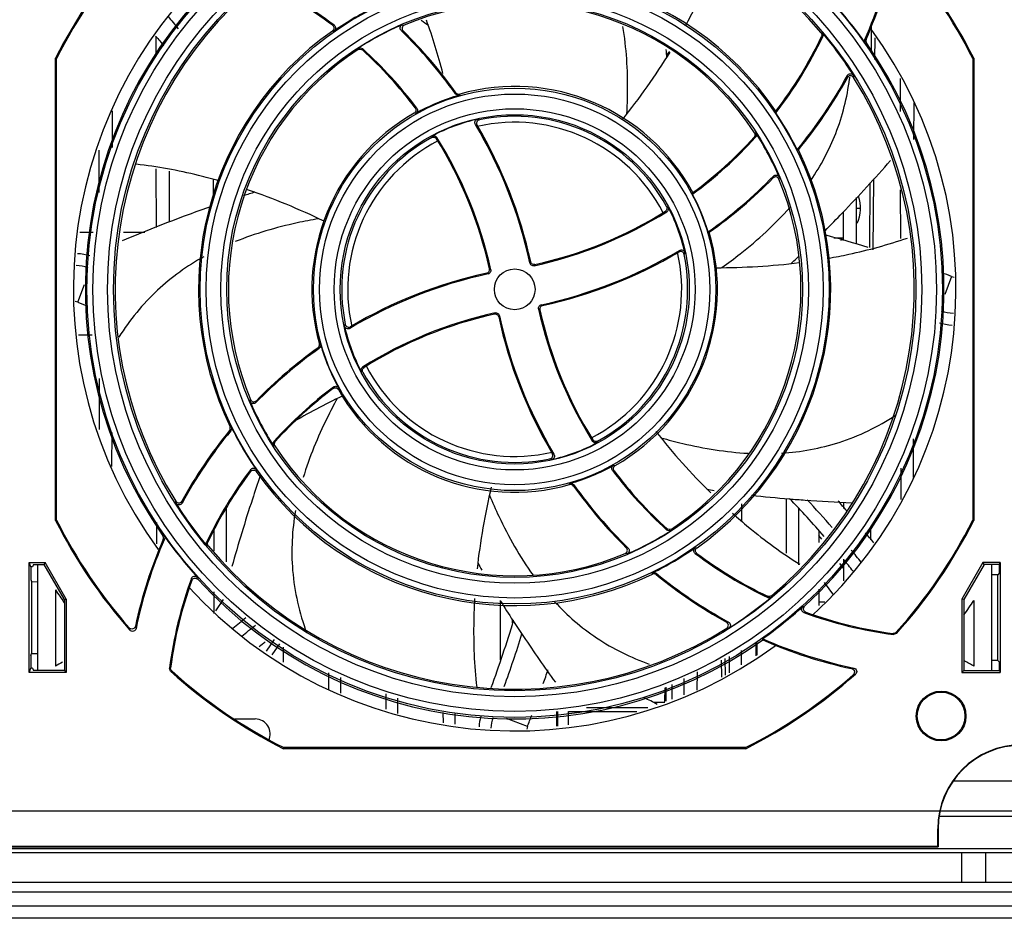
# Model space of a CAD drawing. Header units: millimetres. Extents: x 0 to 3364, y 0 to 2378.
# Tile 4 of 34: x 1540 to 1623, y 389 to 464. Entities that reach past the tile are written whole.
import ezdxf

# ---------------------------------------------------------------- set-up
doc = ezdxf.new("R2010")
doc.units = ezdxf.units.MM
doc.header["$LTSCALE"] = 185.02
doc.layers.add('00_COMPONENTS', color=7, linetype='CONTINUOUS')

msp = doc.modelspace()

# ---------------------------------------------------------------- linework, layer by layer
at = {"layer": '00_COMPONENTS', "color": 9, "linetype": 'CONTINUOUS'}
for p, q in [((1566.442, 463.206), (1566.295, 463.209)), ((1566.451, 463.689), (1566.302, 463.692)), ((1572.068, 463.241), (1572.222, 463.213)), ((1572.159, 463.731), (1572.316, 463.702)), ((1611.477, 463.596), (1611.459, 461.426)), ((1607.272, 463.063), (1607.375, 463.075)), ((1607.312, 462.742), (1607.416, 462.755)), ((1611.044, 462.498), (1610.944, 462.488)), ((1568.447, 461.65), (1568.457, 461.76)), ((1568.812, 461.621), (1568.82, 461.732)), ((1611.073, 462.208), (1610.974, 462.197)), ((1609.47, 459.471), (1609.476, 459.299)), ((1609.986, 459.488), (1609.992, 459.314)), ((1576.65, 458.04), (1576.614, 457.94)), ((1576.974, 457.926), (1576.939, 457.826)), ((1573.377, 456.74), (1573.246, 456.767)), ((1573.284, 456.3), (1573.156, 456.328)), ((1578.482, 455.817), (1578.622, 455.757)), ((1578.289, 455.372), (1578.426, 455.312)), ((1574.624, 454.285), (1574.656, 454.402)), ((1575.021, 454.18), (1575.052, 454.297)), ((1601.654, 454.31), (1601.765, 454.302)), ((1601.683, 454.674), (1601.794, 454.665)), ((1603.271, 451.051), (1603.242, 450.896)), ((1603.76, 450.959), (1603.732, 450.802)), ((1611.363, 450.495), (1611.316, 445.061)), ((1594.316, 448.497), (1594.432, 448.465)), ((1594.211, 448.1), (1594.328, 448.07)), ((1545.122, 446.363), (1546.25, 446.363)), ((1548.785, 446.363), (1550.584, 446.363)), ((1595.396, 444.83), (1595.337, 444.692)), ((1595.841, 444.636), (1595.781, 444.496)), ((1582.922, 443.874), (1582.855, 443.771)), ((1583.278, 443.646), (1583.21, 443.542)), ((1579.244, 442.919), (1579.347, 442.852)), ((1579.472, 443.276), (1579.576, 443.209)), ((1618.217, 442.631), (1617.635, 441.142)), ((1544.945, 440.494), (1545.528, 441.983)), ((1583.919, 440.206), (1583.815, 440.273)), ((1579.884, 439.479), (1579.952, 439.584)), ((1580.241, 439.251), (1580.308, 439.354)), ((1583.691, 439.849), (1583.586, 439.917)), ((1567.321, 438.489), (1567.381, 438.629)), ((1567.766, 438.295), (1567.826, 438.433)), ((1545.009, 437.763), (1546.166, 437.763)), ((1565.21, 436.981), (1565.311, 436.946)), ((1565.096, 436.657), (1565.197, 436.621)), ((1568.952, 435.025), (1568.835, 435.055)), ((1568.847, 434.628), (1568.73, 434.66)), ((1566.392, 433.38), (1566.364, 433.25)), ((1566.832, 433.287), (1566.804, 433.159)), ((1559.402, 432.166), (1559.431, 432.323)), ((1559.892, 432.075), (1559.92, 432.229)), ((1557.676, 429.727), (1557.779, 429.714)), ((1557.715, 430.046), (1557.817, 430.034)), ((1561.479, 428.451), (1561.369, 428.46)), ((1561.508, 428.815), (1561.398, 428.823)), ((1588.141, 428.945), (1588.111, 428.828)), ((1588.538, 428.84), (1588.506, 428.723)), ((1584.874, 427.753), (1584.737, 427.813)), ((1584.681, 427.308), (1584.541, 427.368)), ((1589.878, 426.825), (1590.007, 426.797)), ((1559.439, 426.454), (1559.436, 426.305)), ((1559.923, 426.445), (1559.92, 426.298)), ((1589.786, 426.385), (1589.916, 426.358)), ((1586.189, 425.199), (1586.223, 425.299)), ((1586.513, 425.085), (1586.549, 425.185)), ((1553.177, 423.638), (1553.171, 423.812)), ((1553.692, 423.654), (1553.686, 423.826)), ((1594.351, 421.504), (1594.343, 421.393)), ((1594.715, 421.475), (1594.706, 421.365)), ((1552.089, 420.917), (1552.189, 420.928)), ((1552.119, 420.627), (1552.218, 420.637)), ((1555.85, 420.383), (1555.747, 420.37)), ((1555.891, 420.063), (1555.787, 420.05)), ((1591.003, 419.394), (1590.846, 419.423)), ((1591.095, 419.884), (1590.94, 419.912)), ((1596.711, 419.436), (1596.861, 419.433)), ((1596.72, 419.919), (1596.868, 419.916)), ((1593.123, 417.708), (1593.134, 417.811)), ((1593.442, 417.67), (1593.455, 417.773)), ((1554.477, 417.339), (1554.509, 417.172)), ((1554.979, 417.438), (1555.011, 417.273)), ((1602.781, 415.849), (1602.795, 415.745)), ((1603.102, 415.889), (1603.114, 415.786)), ((1605.725, 414.977), (1605.89, 415.009)), ((1605.824, 414.475), (1605.991, 414.508)), ((1599.513, 413.688), (1599.342, 413.683)), ((1549.266, 413.194), (1549.317, 413.005)), ((1549.783, 413.329), (1549.833, 413.142)), ((1599.53, 413.173), (1599.356, 413.167)), ((1613.605, 412.735), (1613.571, 412.828)), ((1613.344, 412.639), (1613.309, 412.731)), ((1599.252, 409.243), (1599.228, 410.636)), ((1552.639, 409.816), (1552.732, 409.851)), ((1552.735, 409.556), (1552.828, 409.59)), ((1596.888, 407.965), (1596.915, 409.504)), ((1609.835, 409.782), (1610.022, 409.832)), ((1609.97, 409.265), (1610.159, 409.316)), ((1586.081, 406.194), (1591.827, 406.194)), ((1587.607, 406.517), (1592.749, 406.517)), ((1582.65, 404.927), (1580.894, 405.613)), ((1625.081, 397.402), (1617.198, 397.402)), ((1617.046, 396.363), (1617.081, 396.363)), ((1625.081, 394.692), (1455.081, 394.692)), ((1619.081, 391.863), (1619.081, 394.363)), ((1626.581, 389.888), (1453.581, 389.888))]:
    msp.add_line(p, q, dxfattribs=at)
at = {"layer": '00_COMPONENTS', "color": 7, "linetype": 'CONTINUOUS'}
for p, q in [((1551.492, 462.784), (1551.495, 461.131)), ((1611.769, 462.626), (1611.753, 460.829)), ((1543.181, 460.913), (1543.094, 460.934)), ((1543.094, 422.191), (1543.094, 460.934)), ((1543.181, 422.212), (1543.181, 460.913)), ((1619.981, 460.913), (1620.069, 460.934)), ((1619.981, 460.913), (1619.981, 422.212)), ((1620.069, 460.934), (1620.069, 422.191)), ((1613.897, 459.239), (1613.901, 456.472)), ((1547.857, 453.456), (1547.861, 456.519)), ((1615.058, 454.126), (1615.062, 457.201)), ((1546.706, 453.216), (1546.711, 449.674)), ((1605.364, 453.251), (1605.261, 453.263)), ((1551.508, 451.648), (1551.515, 446.74)), ((1552.648, 447.199), (1552.654, 451.459)), ((1556.309, 450.765), (1556.311, 449.21)), ((1611.666, 450.83), (1611.614, 444.881)), ((1613.91, 449.895), (1613.916, 445.828)), ((1610.246, 445.347), (1610.251, 449.266)), ((1610.25, 448.363), (1610.581, 448.363)), ((1609.113, 448.044), (1609.116, 445.67)), ((1597.894, 446.346), (1597.793, 446.382)), ((1609.179, 445.863), (1608.33, 445.863)), ((1546.732, 434.082), (1546.738, 429.816)), ((1547.82, 426.725), (1547.824, 429.569)), ((1615.019, 425.799), (1615.023, 429.028)), ((1613.943, 426.574), (1613.946, 423.964)), ((1600.614, 422.146), (1600.616, 423.582)), ((1604.346, 424.033), (1604.353, 419.467)), ((1609.147, 423.736), (1609.147, 423.19)), ((1557.409, 418.745), (1557.415, 423.262)), ((1605.408, 418.48), (1605.415, 423.184)), ((1543.094, 422.191), (1543.181, 422.212)), ((1551.549, 422.013), (1551.552, 420.247)), ((1619.981, 422.212), (1620.069, 422.191)), ((1556.35, 421.347), (1556.352, 419.662)), ((1607.081, 421.281), (1607.081, 420.359)), ((1611.412, 421.684), (1611.402, 420.566)), ((1607.319, 420.626), (1607.081, 420.942)), ((1540.882, 418.668), (1542.22, 418.668)), ((1541.004, 418.301), (1540.882, 418.668)), ((1540.882, 409.457), (1540.882, 418.668)), ((1542.129, 418.511), (1542.22, 418.668)), ((1543.987, 415.607), (1542.22, 418.668)), ((1609.154, 418.191), (1608.853, 418.591)), ((1609.153, 418.954), (1609.156, 417.14)), ((1620.843, 418.668), (1619.076, 415.607)), ((1622.28, 418.668), (1620.843, 418.668)), ((1620.934, 418.511), (1620.843, 418.668)), ((1622.228, 418.511), (1622.28, 418.668)), ((1622.28, 418.668), (1622.28, 409.457)), ((1541.158, 418.301), (1541.004, 418.301)), ((1541.004, 418.301), (1541.004, 418.249)), ((1541.228, 418.511), (1541.158, 418.301)), ((1541.228, 418.511), (1542.129, 418.511)), ((1541.581, 418.511), (1541.581, 409.614)), ((1543.83, 415.565), (1542.129, 418.511)), ((1620.934, 418.511), (1619.233, 415.565)), ((1622.228, 418.511), (1620.934, 418.511)), ((1621.581, 409.614), (1621.581, 418.511)), ((1622.228, 417.798), (1622.081, 417.652)), ((1622.228, 417.798), (1622.228, 418.511)), ((1541.021, 417.251), (1541.081, 417.07)), ((1541.081, 417.07), (1541.581, 417.068)), ((1541.081, 417.07), (1541.081, 411.055)), ((1622.081, 417.652), (1621.581, 417.651)), ((1622.081, 410.474), (1622.081, 417.652)), ((1543.081, 416.388), (1543.081, 409.988)), ((1556.357, 416.207), (1556.36, 414.413)), ((1607.081, 416.449), (1607.081, 415.066)), ((1543.83, 415.565), (1543.987, 415.607)), ((1543.83, 415.565), (1543.83, 409.614)), ((1543.987, 415.607), (1543.987, 409.457)), ((1556.514, 414.633), (1557.167, 415.566)), ((1580.358, 415.488), (1580.365, 410.482)), ((1607.581, 415.363), (1607.081, 415.363)), ((1619.233, 415.565), (1619.076, 415.607)), ((1619.076, 415.607), (1619.076, 409.457)), ((1619.233, 415.565), (1619.233, 409.614)), ((1620.081, 415.486), (1620.081, 409.988)), ((1581.402, 413.627), (1581.402, 413.935)), ((1561.406, 412.212), (1560.738, 411.236)), ((1601.923, 410.921), (1601.905, 411.947)), ((1602.386, 412.183), (1602.376, 412.283)), ((1613.605, 412.735), (1613.344, 412.639)), ((1561.85, 411.861), (1561.216, 410.936)), ((1562.197, 410.319), (1562.199, 411.584)), ((1600.597, 410.088), (1600.599, 411.308)), ((1601.831, 410.863), (1601.816, 411.904)), ((1541.021, 410.874), (1541.081, 411.055)), ((1541.081, 411.055), (1541.581, 411.057)), ((1598.956, 409.057), (1598.931, 410.491)), ((1599.565, 410.801), (1599.567, 409.44)), ((1622.081, 410.474), (1621.581, 410.474)), ((1622.228, 410.327), (1622.081, 410.474)), ((1622.228, 409.614), (1622.228, 410.327)), ((1540.882, 409.457), (1541.004, 409.824)), ((1543.987, 409.457), (1540.882, 409.457)), ((1541.004, 409.876), (1541.004, 409.824)), ((1541.158, 409.824), (1541.004, 409.824)), ((1541.158, 409.824), (1541.228, 409.614)), ((1543.83, 409.614), (1541.228, 409.614)), ((1543.83, 409.614), (1543.987, 409.457)), ((1552.735, 409.556), (1552.639, 409.816)), ((1619.233, 409.614), (1619.076, 409.457)), ((1619.076, 409.457), (1622.28, 409.457)), ((1619.233, 409.614), (1622.228, 409.614)), ((1622.228, 409.614), (1622.28, 409.457)), ((1565.967, 409.425), (1565.968, 408.072)), ((1566.994, 407.714), (1566.995, 409.051)), ((1595.793, 407.582), (1595.795, 408.955)), ((1594.171, 407.015), (1594.191, 408.17)), ((1594.279, 407.052), (1594.295, 408.221)), ((1594.768, 408.452), (1594.77, 407.224)), ((1570.769, 407.683), (1570.771, 406.392)), ((1571.791, 406.035), (1571.793, 407.312)), ((1585.081, 406.177), (1585.081, 404.957)), ((1585.171, 406.189), (1585.173, 404.967)), ((1586.081, 405.07), (1586.081, 406.194)), ((1593.206, 406.963), (1594.17, 406.963)), ((1558.123, 405.563), (1559.831, 405.563)), ((1575.571, 406.117), (1575.572, 405.24)), ((1576.59, 405.125), (1576.591, 406.008)), ((1562.231, 403.163), (1562.21, 403.075)), ((1600.952, 403.075), (1562.21, 403.075)), ((1600.932, 403.163), (1562.231, 403.163)), ((1600.932, 403.163), (1600.952, 403.075)), ((1617.046, 394.897), (1617.046, 396.363)), ((1617.081, 396.363), (1617.081, 394.862)), ((1463.081, 394.863), (1617.081, 394.863)), ((1463.116, 394.897), (1617.046, 394.897)), ((1617.081, 394.863), (1617.046, 394.897)), ((1621.081, 391.863), (1621.081, 394.363)), ((1626.581, 391.863), (1453.581, 391.863)), ((1626.581, 388.863), (1453.581, 388.863))]:
    msp.add_line(p, q, dxfattribs=at)
at = {"layer": '00_COMPONENTS', "color": 3, "linetype": 'CONTINUOUS'}
for p, q in [((1608.347, 415.939), (1607.542, 417.006)), ((1625.081, 400.363), (1618.432, 400.363)), ((1447.581, 394.363), (1632.581, 394.363)), ((1626.581, 391.063), (1453.581, 391.063))]:
    msp.add_line(p, q, dxfattribs=at)
at = {"layer": '00_COMPONENTS', "color": 4, "linetype": 'CONTINUOUS'}
msp.add_line((1450.381, 397.863), (1629.781, 397.863), dxfattribs=at)
at = {"layer": '00_COMPONENTS', "color": 9, "linetype": 'CONTINUOUS'}
for radius in [35.865, 35.367, 34.133, 33.635, 26.365, 25.867, 24.633, 24.135, 16.865, 16.367, 15.133, 14.635]:
    msp.add_circle((1581.581, 441.563), radius, dxfattribs=at)
at = {"layer": '00_COMPONENTS', "color": 7, "linetype": 'CONTINUOUS'}
for centre, radius in [((1581.581, 441.563), 1.706), ((1617.331, 405.813), 2.087), ((1617.331, 405.813), 2)]:
    msp.add_circle(centre, radius, dxfattribs=at)
for centre, radius, start, end in [((1581.581, 441.563), 33.5, 39.92542, 122.04601), ((1581.581, 441.563), 43.087, 138.00637, 153.28331), ((1581.581, 441.563), 43, 138.06803, 153.25564), ((1575.728, 477.822), 38.41, 336.47141, 348.2243), ((1575.728, 477.822), 38.498, 336.54479, 347.96333), ((1581.581, 441.563), 43.087, 26.71669, 41.51242), ((1581.581, 441.563), 43, 26.74436, 41.27875), ((1581.581, 441.563), 37, 132.39845, 216.10409), ((1581.581, 441.563), 36, 132.47669, 214.99196), ((1581.581, 441.563), 26.5, 34.2869, 115.81747), ((1581.581, 441.563), 33.5, 129.97117, 211.99744), ((1545.304, 435.691), 35.087, 52.93617, 64.57485), ((1545.304, 435.691), 35, 53.13451, 64.48224), ((1581.581, 441.563), 35.913, 35.07039, 42.20361), ((1581.581, 441.563), 26.413, 115.93897, 124.97158), ((1581.581, 441.563), 24, 33.11454, 112.70891), ((1629.778, 526.59), 99.153, 218.81601, 219.58716), ((1527.805, 396.248), 81.923, 55.37106, 55.88952), ((1521.991, 445.484), 55.422, 14.81461, 19.65416), ((1581.581, 441.563), 26.5, 125.23237, 205.75748), ((1581.581, 441.563), 24.087, 113.02704, 123.01572), ((1545.304, 435.691), 38.41, 35.39791, 45.82986), ((1545.304, 435.691), 38.498, 35.49027, 45.6325), ((1581.581, 441.563), 37, 312.39845, 36.10409), ((1629.778, 526.59), 101, 219.17333, 219.78579), ((1575.728, 477.822), 35.087, 322.25238, 334.57069), ((1575.728, 477.822), 35, 322.44997, 334.47815), ((1581.581, 441.563), 33.587, 32.25456, 39.82871), ((1581.581, 441.563), 24, 123.1784, 202.64174), ((1545.304, 435.691), 35, 37.02674, 47.80546), ((1545.304, 435.691), 35.087, 36.86252, 47.91664), ((1666.609, 393.366), 99.153, 136.60714, 136.85083), ((1512.789, 455.331), 81.751, 3.97071, 4.43674), ((1581.581, 441.563), 36, 312.47669, 34.99196), ((1581.581, 441.563), 33.5, 309.97117, 31.99744), ((1575.728, 477.822), 38.41, 320.25431, 331.46053), ((1575.728, 477.822), 38.498, 320.33886, 331.23719), ((1581.581, 441.563), 17, 28.48365, 105.72223), ((1581.581, 441.563), 16.913, 105.92966, 119.37974), ((1581.581, 441.563), 17, 119.71454, 195.63341), ((1581.581, 441.563), 14.587, 102.26736, 118.34034), ((1581.581, 441.563), 14.5, 28.57096, 101.77664), ((1566.269, 457.551), 37.222, 358.1388, 358.36846), ((1581.581, 441.563), 26.413, 26.29504, 34.02518), ((1545.304, 435.691), 38.41, 12.14348, 30.82328), ((1545.304, 435.691), 38.498, 12.27486, 30.64064), ((1581.581, 441.563), 14, 27.23672, 102.94024), ((1581.581, 441.563), 14.5, 118.67165, 191.67094), ((1545.304, 435.691), 35, 12.51686, 31.88884), ((1545.304, 435.691), 35.087, 12.37202, 32.02467), ((1575.728, 477.822), 35.087, 306.28875, 317.90756), ((1575.728, 477.822), 35, 306.45346, 317.79649), ((1581.581, 441.563), 24.087, 22.96018, 32.95202), ((1581.581, 441.563), 14, 117.33941, 192.83266), ((1581.581, 441.563), 26.5, 305.23237, 26.17215), ((1581.581, 441.563), 24, 303.1784, 22.64174), ((1575.728, 477.822), 38.41, 305.06174, 315.81447), ((1575.728, 477.822), 38.498, 305.15531, 315.61691), ((1583.612, 370.718), 82.495, 106.77246, 107.4631), ((1566.976, 456.238), 30.269, 347.21607, 347.46864), ((1581.581, 441.563), 16.913, 16.55615, 28.14322), ((1581.581, 441.563), 14.587, 12.16241, 28.24015), ((1575.728, 477.822), 35.087, 282.31377, 302.01253), ((1575.728, 477.822), 35, 282.45849, 301.87691), ((1581.581, 441.563), 17, 299.71454, 16.34395), ((1581.446, 348.563), 101, 72.86157, 74.93896), ((1544.581, 439.563), 5, 73.85052, 86.15362), ((1575.728, 477.822), 38.41, 282.15493, 300.80165), ((1575.728, 477.822), 38.498, 282.28641, 300.61872), ((1581.581, 441.563), 14, 297.33941, 12.83266), ((1581.581, 441.563), 14.5, 298.67165, 11.67094), ((1548.944, 504.434), 82.458, 312.57235, 313.25196), ((1544.581, 439.563), 4, 71.78421, 86.80416), ((1587.435, 405.303), 38.41, 102.15493, 120.80165), ((1587.435, 405.303), 38.498, 102.28641, 120.61872), ((1579.179, 443.212), 0.3, 282.21693, 12.58816), ((1581.446, 348.563), 101, 68.64965, 69.15717), ((1618.581, 443.563), 1, 248.64965, 260.76291), ((1544.581, 439.563), 1, 68.64965, 80.76291), ((1581.716, 534.562), 101, 248.64965, 249.15717), ((1583.983, 439.913), 0.3, 102.21693, 192.58816), ((1587.435, 405.303), 35.087, 102.31377, 122.01253), ((1587.435, 405.303), 35, 102.45849, 121.87691), ((1579.948, 439.186), 0.3, 12.20545, 102.52971), ((1617.859, 447.434), 38.498, 192.27486, 210.64064), ((1617.859, 447.434), 38.41, 192.14348, 210.82328), ((1617.859, 447.434), 35.087, 192.37202, 212.02467), ((1617.859, 447.434), 35, 192.51686, 211.88884), ((1618.581, 443.563), 4, 251.78421, 266.80416), ((1581.581, 441.563), 14.587, 192.16241, 208.24015), ((1618.581, 443.563), 5, 253.85052, 266.15362), ((1581.581, 441.563), 16.913, 195.84057, 209.2947), ((1587.435, 405.303), 38.41, 125.37836, 135.81447), ((1587.435, 405.303), 38.498, 125.4706, 135.61691), ((1581.581, 441.563), 14, 207.23672, 282.94024), ((1581.581, 441.563), 14.5, 208.57096, 281.77664), ((1587.435, 405.303), 35.087, 126.85104, 137.90756), ((1587.435, 405.303), 35, 127.01548, 137.79649), ((1592.155, 380.431), 57.884, 115.6445, 120.40155), ((1581.581, 441.563), 17, 209.62993, 285.72223), ((1581.581, 441.563), 24.087, 202.96018, 212.95202), ((1587.435, 405.303), 38.498, 140.6248, 151.23719), ((1587.435, 405.303), 38.41, 140.54098, 151.46053), ((1581.581, 441.563), 26.413, 205.87888, 214.91443), ((1581.581, 441.563), 24, 213.11454, 292.70891), ((1581.581, 441.563), 14.587, 282.26736, 298.34034), ((1581.581, 441.563), 16.913, 285.92966, 299.37974), ((1587.435, 405.303), 35.087, 142.92843, 154.57069), ((1587.435, 405.303), 35, 143.12695, 154.47815), ((1581.581, 441.563), 26.5, 215.17545, 295.81747), ((1617.859, 447.434), 35.087, 216.86252, 227.91664), ((1617.859, 447.434), 35, 217.02674, 227.80546), ((1617.859, 447.434), 38.41, 215.39791, 225.82986), ((1617.859, 447.434), 38.498, 215.49027, 225.6325), ((1610.23, 505.471), 81.626, 261.17048, 261.59799), ((1613.559, 532.498), 108.86, 263.60581, 265.27493), ((1581.581, 441.563), 33.587, 212.25456, 219.82871), ((1533.385, 356.535), 98.153, 40.9405, 43.46198), ((1533.385, 356.535), 99.153, 41.01529, 42.82757), ((1533.385, 356.535), 101, 41.14816, 41.77369), ((1581.581, 441.563), 43.087, 206.71669, 221.51242), ((1581.581, 441.563), 43, 206.74436, 221.27875), ((1581.581, 441.563), 43, 318.06803, 333.25564), ((1581.581, 441.563), 43.087, 318.00637, 333.28331), ((1581.581, 441.563), 24.087, 293.02704, 303.01572), ((1533.385, 356.535), 101, 39.17333, 39.78579), ((1587.435, 405.303), 38.498, 156.54479, 167.96333), ((1587.435, 405.303), 38.41, 156.47141, 168.2243), ((1581.581, 441.563), 35.913, 215.07039, 222.20361), ((1581.581, 441.563), 33.5, 219.92542, 302.04601), ((1581.581, 441.563), 26.413, 295.93897, 304.97158), ((1617.859, 447.434), 35.087, 232.93617, 244.57485), ((1617.859, 447.434), 35, 233.13451, 244.48224), ((1533.385, 356.535), 99.153, 38.81601, 39.58716), ((1649.04, 458.836), 81.21, 209.68311, 210.15411), ((1533.385, 356.535), 98.153, 38.7269, 39.47589), ((1617.859, 447.434), 38.41, 230.55461, 241.47009), ((1587.435, 405.303), 35.087, 159.93812, 172.61021), ((1587.435, 405.303), 35, 160.177, 172.53441), ((1581.581, 441.563), 36, 222.4354, 305.30359), ((1617.859, 447.434), 38.498, 230.6385, 241.24692), ((1581.581, 441.563), 46, 213.17988, 214.81653), ((1581.581, 441.563), 37, 222.35881, 306.15348), ((1669.345, 471.234), 105.002, 212.0984, 213.14705), ((1581.581, 441.563), 33.587, 302.30294, 309.87439), ((1581.581, 441.563), 46.5, 324.08212, 325.88944), ((1581.581, 441.563), 35.913, 305.38259, 312.24508), ((1617.859, 447.434), 35.087, 249.94042, 262.60754), ((1617.859, 447.434), 35, 250.17912, 262.53168), ((1496.554, 489.759), 98.153, 308.7269, 309.5435), ((1488.581, 441.698), 97, 339.79691, 343.30409), ((1496.554, 489.759), 99.153, 308.81601, 309.66705), ((1622.641, 336.88), 97.402, 129.51027, 129.90272), ((1488.581, 441.698), 98, 340.06575, 342.78271), ((1617.859, 447.434), 38.41, 246.22833, 258.22716), ((1617.859, 447.434), 38.498, 246.3022, 257.96638), ((1545.831, 405.813), 5, 115.57459, 123.36701), ((1617.331, 405.813), 5, 56.63299, 67.20985), ((1581.581, 441.563), 43.087, 227.97339, 243.28331), ((1581.581, 441.563), 43, 228.035, 243.25564), ((1488.581, 441.698), 101, 340.83344, 341.51819), ((1581.581, 441.563), 43, 296.74436, 311.31466), ((1581.581, 441.563), 43.087, 296.71669, 311.54817), ((1590.081, 401.27), 6.5, 58.12617, 68.64009), ((1559.831, 404.313), 1.25, 334.53861, 90), ((1583.581, 404.563), 5, 165.91856, 176.15362), ((1583.581, 404.563), 4, 163.92267, 176.80416), ((1488.581, 441.698), 101, 338.64965, 339.23086), ((1583.581, 404.563), 1, 158.64965, 170.76291), ((1624.081, 396.363), 7.035, 90, 180), ((1624.081, 396.363), 7, 90, 180)]:
    msp.add_arc(centre, radius, start, end, dxfattribs=at)
at = {"layer": '00_COMPONENTS', "color": 9, "linetype": 'CONTINUOUS'}
msp.add_arc((1589.34, 461.827), 20.49, 352.61198, 353.04576, dxfattribs=at)
at = {"layer": '00_COMPONENTS', "color": 7, "linetype": 'CONTINUOUS'}
for centre, major_axis, ratio, start_param, end_param in [((1607.581, 448.363), (3, 0), 1, -0.436072, 0.343263), ((1607.581, 448.363), (3, 0), 1, -1.103763, -1.031286), ((1541.022, 418.249), (0, 1), 0.017455, -4.712389, -3.193953), ((1541.022, 409.876), (0, 1), 0.017455, 0.05236, 1.570796)]:
    msp.add_ellipse(centre, major_axis=major_axis, ratio=ratio, start_param=start_param, end_param=end_param, dxfattribs=at)
for points, knots in [([(1595.901, 463.651), (1596.193, 464.183), (1597.306, 466.304), (1598.253, 468.515), (1598.839, 470.205)], [0, 0, 0, 0, 0.253092, 1, 1, 1, 1]), ([(1566.302, 463.692), (1566.374, 463.638), (1566.47, 463.448), (1566.369, 463.261), (1566.295, 463.209)], [0, 0, 0, 0, 0.5, 1, 1, 1, 1]), ([(1566.451, 463.689), (1566.523, 463.635), (1566.621, 463.444), (1566.517, 463.258), (1566.442, 463.206)], [0, 0, 0, 0, 0.499971, 1, 1, 1, 1]), ([(1572.068, 463.241), (1572, 463.307), (1571.927, 463.521), (1572.072, 463.694), (1572.159, 463.731)], [0, 0, 0, 0, 0.500112, 1, 1, 1, 1]), ([(1572.318, 463.703), (1572.23, 463.666), (1572.084, 463.493), (1572.156, 463.278), (1572.224, 463.212)], [0, 0, 0, 0, 0.499999, 1, 1, 1, 1]), ([(1609.47, 459.471), (1609.518, 459.558), (1609.721, 459.691), (1609.933, 459.571), (1609.986, 459.488)], [0, 0, 0, 0, 0.500079, 1, 1, 1, 1]), ([(1609.993, 459.312), (1609.94, 459.396), (1609.728, 459.516), (1609.523, 459.385), (1609.475, 459.297)], [0, 0, 0, 0, 0.499999, 1, 1, 1, 1]), ([(1573.246, 456.767), (1573.296, 456.702), (1573.339, 456.519), (1573.227, 456.368), (1573.156, 456.328)], [0, 0, 0, 0, 0.5, 1, 1, 1, 1]), ([(1573.377, 456.74), (1573.426, 456.674), (1573.47, 456.49), (1573.356, 456.34), (1573.284, 456.3)], [0, 0, 0, 0, 0.500065, 1, 1, 1, 1]), ([(1578.289, 455.372), (1578.242, 455.45), (1578.224, 455.664), (1578.393, 455.798), (1578.482, 455.817)], [0, 0, 0, 0, 0.500047, 1, 1, 1, 1]), ([(1578.623, 455.758), (1578.534, 455.739), (1578.363, 455.606), (1578.38, 455.39), (1578.426, 455.311)], [0, 0, 0, 0, 0.5, 1, 1, 1, 1]), ([(1574.624, 454.285), (1574.689, 454.32), (1574.851, 454.341), (1574.983, 454.243), (1575.021, 454.18)], [0, 0, 0, 0, 0.5, 1, 1, 1, 1]), ([(1574.656, 454.402), (1574.721, 454.436), (1574.883, 454.458), (1575.013, 454.359), (1575.052, 454.297)], [0, 0, 0, 0, 0.500026, 1, 1, 1, 1]), ([(1556.813, 450.649), (1556.236, 450.813), (1553.947, 451.419), (1551.609, 451.847), (1549.851, 452.043)], [0, 0, 0, 0, 0.253059, 1, 1, 1, 1]), ([(1607.606, 446.479), (1608.095, 446.97), (1609.97, 448.892), (1611.777, 450.877), (1613.097, 452.368)], [0, 0, 0, 0, 0.258369, 1, 1, 1, 1]), ([(1603.732, 450.8), (1603.696, 450.888), (1603.523, 451.034), (1603.307, 450.962), (1603.241, 450.895)], [0, 0, 0, 0, 0.499999, 1, 1, 1, 1]), ([(1603.271, 451.051), (1603.337, 451.118), (1603.551, 451.192), (1603.724, 451.046), (1603.76, 450.959)], [0, 0, 0, 0, 0.49997, 1, 1, 1, 1]), ([(1556.163, 448.516), (1555.509, 448.288), (1552.986, 447.379), (1550.496, 446.381), (1548.66, 445.616)], [0, 0, 0, 0, 0.258202, 1, 1, 1, 1]), ([(1594.316, 448.497), (1594.351, 448.433), (1594.371, 448.27), (1594.273, 448.139), (1594.211, 448.1)], [0, 0, 0, 0, 0.5, 1, 1, 1, 1]), ([(1594.432, 448.465), (1594.467, 448.4), (1594.488, 448.239), (1594.39, 448.109), (1594.328, 448.07)], [0, 0, 0, 0, 0.500071, 1, 1, 1, 1]), ([(1607.885, 444.171), (1608.453, 444.271), (1610.689, 444.705), (1612.894, 445.307), (1614.502, 445.864)], [0, 0, 0, 0, 0.252928, 1, 1, 1, 1]), ([(1595.782, 444.494), (1595.763, 444.584), (1595.63, 444.755), (1595.414, 444.738), (1595.335, 444.692)], [0, 0, 0, 0, 0.5, 1, 1, 1, 1]), ([(1595.396, 444.83), (1595.474, 444.876), (1595.689, 444.894), (1595.822, 444.725), (1595.841, 444.636)], [0, 0, 0, 0, 0.499968, 1, 1, 1, 1]), ([(1583.21, 443.542), (1583.136, 443.525), (1582.966, 443.554), (1582.871, 443.696), (1582.855, 443.771)], [0, 0, 0, 0, 0.500033, 1, 1, 1, 1]), ([(1583.278, 443.646), (1583.204, 443.63), (1583.035, 443.658), (1582.938, 443.8), (1582.922, 443.874)], [0, 0, 0, 0, 0.5, 1, 1, 1, 1]), ([(1579.576, 443.209), (1579.593, 443.134), (1579.565, 442.964), (1579.422, 442.868), (1579.347, 442.852)], [0, 0, 0, 0, 0.499947, 1, 1, 1, 1]), ([(1583.586, 439.917), (1583.57, 439.991), (1583.598, 440.161), (1583.74, 440.257), (1583.815, 440.273)], [0, 0, 0, 0, 0.499954, 1, 1, 1, 1]), ([(1579.952, 439.584), (1580.027, 439.6), (1580.196, 439.572), (1580.292, 439.429), (1580.308, 439.354)], [0, 0, 0, 0, 0.500033, 1, 1, 1, 1]), ([(1567.766, 438.295), (1567.688, 438.249), (1567.473, 438.231), (1567.34, 438.4), (1567.321, 438.489)], [0, 0, 0, 0, 0.499968, 1, 1, 1, 1]), ([(1567.381, 438.631), (1567.399, 438.541), (1567.532, 438.37), (1567.748, 438.387), (1567.827, 438.433)], [0, 0, 0, 0, 0.5, 1, 1, 1, 1]), ([(1568.73, 434.66), (1568.695, 434.725), (1568.675, 434.886), (1568.773, 435.016), (1568.835, 435.055)], [0, 0, 0, 0, 0.500071, 1, 1, 1, 1]), ([(1568.847, 434.628), (1568.812, 434.693), (1568.791, 434.855), (1568.889, 434.986), (1568.952, 435.025)], [0, 0, 0, 0, 0.5, 1, 1, 1, 1]), ([(1566.392, 433.38), (1566.458, 433.43), (1566.641, 433.473), (1566.791, 433.359), (1566.832, 433.287)], [0, 0, 0, 0, 0.499978, 1, 1, 1, 1]), ([(1566.364, 433.25), (1566.429, 433.299), (1566.612, 433.342), (1566.763, 433.23), (1566.804, 433.159)], [0, 0, 0, 0, 0.5, 1, 1, 1, 1]), ([(1559.892, 432.075), (1559.826, 432.007), (1559.612, 431.934), (1559.439, 432.079), (1559.402, 432.166)], [0, 0, 0, 0, 0.49997, 1, 1, 1, 1]), ([(1559.43, 432.325), (1559.467, 432.237), (1559.64, 432.091), (1559.855, 432.163), (1559.922, 432.231)], [0, 0, 0, 0, 0.499999, 1, 1, 1, 1]), ([(1588.506, 428.723), (1588.442, 428.689), (1588.28, 428.668), (1588.15, 428.766), (1588.111, 428.828)], [0, 0, 0, 0, 0.500026, 1, 1, 1, 1]), ([(1588.538, 428.84), (1588.474, 428.805), (1588.311, 428.784), (1588.18, 428.882), (1588.141, 428.945)], [0, 0, 0, 0, 0.5, 1, 1, 1, 1]), ([(1584.539, 427.367), (1584.629, 427.386), (1584.8, 427.519), (1584.783, 427.735), (1584.736, 427.814)], [0, 0, 0, 0, 0.5, 1, 1, 1, 1]), ([(1584.874, 427.753), (1584.92, 427.675), (1584.939, 427.461), (1584.77, 427.327), (1584.681, 427.308)], [0, 0, 0, 0, 0.500047, 1, 1, 1, 1]), ([(1589.786, 426.385), (1589.737, 426.451), (1589.693, 426.635), (1589.807, 426.785), (1589.878, 426.825)], [0, 0, 0, 0, 0.500065, 1, 1, 1, 1]), ([(1589.916, 426.358), (1589.867, 426.423), (1589.824, 426.606), (1589.935, 426.757), (1590.007, 426.797)], [0, 0, 0, 0, 0.5, 1, 1, 1, 1]), ([(1559.436, 426.305), (1559.49, 426.377), (1559.68, 426.473), (1559.867, 426.371), (1559.92, 426.298)], [0, 0, 0, 0, 0.5, 1, 1, 1, 1]), ([(1559.439, 426.454), (1559.494, 426.527), (1559.684, 426.624), (1559.871, 426.52), (1559.923, 426.445)], [0, 0, 0, 0, 0.500038, 1, 1, 1, 1]), ([(1560.25, 425.925), (1560.023, 425.279), (1559.172, 422.766), (1558.407, 420.224), (1557.866, 418.332)], [0, 0, 0, 0, 0.258188, 1, 1, 1, 1]), ([(1553.17, 423.813), (1553.223, 423.729), (1553.434, 423.609), (1553.639, 423.741), (1553.687, 423.828)], [0, 0, 0, 0, 0.499999, 1, 1, 1, 1]), ([(1553.692, 423.654), (1553.645, 423.567), (1553.441, 423.434), (1553.23, 423.554), (1553.177, 423.638)], [0, 0, 0, 0, 0.500148, 1, 1, 1, 1]), ([(1604.591, 424.009), (1605.038, 423.971), (1606.779, 423.835), (1608.523, 423.732), (1609.821, 423.667)], [0, 0, 0, 0, 0.256544, 1, 1, 1, 1]), ([(1599.83, 422.811), (1600.277, 422.412), (1602.069, 420.871), (1603.982, 419.466), (1605.475, 418.522)], [0, 0, 0, 0, 0.253014, 1, 1, 1, 1]), ([(1590.845, 419.422), (1590.932, 419.459), (1591.079, 419.632), (1591.007, 419.847), (1590.939, 419.914)], [0, 0, 0, 0, 0.499999, 1, 1, 1, 1]), ([(1591.095, 419.884), (1591.162, 419.818), (1591.236, 419.604), (1591.09, 419.431), (1591.003, 419.394)], [0, 0, 0, 0, 0.500112, 1, 1, 1, 1]), ([(1596.711, 419.436), (1596.639, 419.49), (1596.542, 419.681), (1596.646, 419.867), (1596.72, 419.919)], [0, 0, 0, 0, 0.500103, 1, 1, 1, 1]), ([(1596.861, 419.433), (1596.789, 419.487), (1596.692, 419.677), (1596.794, 419.864), (1596.868, 419.916)], [0, 0, 0, 0, 0.5, 1, 1, 1, 1]), ([(1554.477, 417.339), (1554.51, 417.432), (1554.688, 417.591), (1554.913, 417.51), (1554.979, 417.438)], [0, 0, 0, 0, 0.500143, 1, 1, 1, 1]), ([(1554.509, 417.172), (1554.542, 417.264), (1554.72, 417.422), (1554.945, 417.345), (1555.011, 417.273)], [0, 0, 0, 0, 0.499999, 1, 1, 1, 1]), ([(1578.223, 415.653), (1578.186, 415.026), (1578.087, 412.55), (1578.188, 410.063), (1578.399, 408.224)], [0, 0, 0, 0, 0.253185, 1, 1, 1, 1]), ([(1605.824, 414.475), (1605.732, 414.509), (1605.572, 414.687), (1605.653, 414.911), (1605.725, 414.977)], [0, 0, 0, 0, 0.500143, 1, 1, 1, 1]), ([(1605.991, 414.508), (1605.899, 414.541), (1605.741, 414.719), (1605.818, 414.943), (1605.89, 415.009)], [0, 0, 0, 0, 0.499999, 1, 1, 1, 1]), ([(1581.43, 413.82), (1581.724, 413.368), (1582.882, 411.622), (1584.084, 409.904), (1584.991, 408.639)], [0, 0, 0, 0, 0.257066, 1, 1, 1, 1]), ([(1599.355, 413.166), (1599.439, 413.219), (1599.559, 413.431), (1599.427, 413.636), (1599.34, 413.683)], [0, 0, 0, 0, 0.499999, 1, 1, 1, 1]), ([(1599.513, 413.688), (1599.6, 413.641), (1599.733, 413.438), (1599.614, 413.226), (1599.53, 413.173)], [0, 0, 0, 0, 0.500148, 1, 1, 1, 1]), ([(1549.783, 413.329), (1549.761, 413.227), (1549.584, 413.035), (1549.335, 413.116), (1549.266, 413.194)], [0, 0, 0, 0, 0.500083, 1, 1, 1, 1]), ([(1549.833, 413.142), (1549.812, 413.039), (1549.636, 412.842), (1549.386, 412.926), (1549.317, 413.005)], [0, 0, 0, 0, 0.500058, 1, 1, 1, 1]), ([(1609.835, 409.782), (1609.937, 409.76), (1610.129, 409.583), (1610.048, 409.334), (1609.97, 409.265)], [0, 0, 0, 0, 0.500083, 1, 1, 1, 1]), ([(1610.022, 409.832), (1610.124, 409.811), (1610.321, 409.635), (1610.237, 409.386), (1610.159, 409.316)], [0, 0, 0, 0, 0.500058, 1, 1, 1, 1])]:
    msp.add_open_spline(points, degree=3, knots=knots, dxfattribs=at)
at = {"layer": '00_COMPONENTS', "color": 9, "linetype": 'CONTINUOUS'}
for points, knots in [([(1590.995, 456.281), (1591.026, 456.897), (1591.103, 459.334), (1590.957, 461.786), (1590.658, 463.584)], [0, 0, 0, 0, 0.252783, 1, 1, 1, 1]), ([(1606.413, 450.697), (1607.248, 451.925), (1608.705, 454.641), (1609.457, 457.637), (1609.659, 459.192)], [0, 0, 0, 0, 0.486351, 1, 1, 1, 1]), ([(1598.957, 443.388), (1599.477, 443.761), (1601.502, 445.279), (1603.389, 446.995), (1604.638, 448.414)], [0, 0, 0, 0, 0.252905, 1, 1, 1, 1]), ([(1565.143, 447.482), (1564.541, 447.377), (1562.169, 446.916), (1559.832, 446.239), (1558.158, 445.56)], [0, 0, 0, 0, 0.252754, 1, 1, 1, 1]), ([(1555.519, 444.3), (1554.124, 443.521), (1551.413, 441.584), (1549.303, 438.996), (1548.403, 437.558)], [0, 0, 0, 0, 0.485144, 1, 1, 1, 1]), ([(1566.7, 432.409), (1566.408, 431.875), (1565.293, 429.744), (1564.367, 427.507), (1563.854, 425.784)], [0, 0, 0, 0, 0.252738, 1, 1, 1, 1]), ([(1603.94, 427.835), (1605.576, 427.94), (1608.949, 428.549), (1612.039, 430.053), (1613.5, 431.011)], [0, 0, 0, 0, 0.484182, 1, 1, 1, 1]), ([(1593.848, 429.122), (1594.451, 428.952), (1596.845, 428.33), (1599.305, 427.927), (1601.151, 427.827)], [0, 0, 0, 0, 0.25283, 1, 1, 1, 1]), ([(1579.47, 424.312), (1579.72, 423.718), (1580.753, 421.389), (1582.011, 419.15), (1583.123, 417.604)], [0, 0, 0, 0, 0.252912, 1, 1, 1, 1]), ([(1563.203, 423.026), (1562.919, 421.375), (1562.729, 417.875), (1563.519, 414.45), (1564.142, 412.776)], [0, 0, 0, 0, 0.484007, 1, 1, 1, 1]), ([(1584.931, 415.384), (1585.983, 414.247), (1588.415, 412.134), (1591.313, 410.707), (1592.863, 410.165)], [0, 0, 0, 0, 0.485392, 1, 1, 1, 1])]:
    msp.add_open_spline(points, degree=3, knots=knots, dxfattribs=at)
at = {"layer": '00_COMPONENTS', "color": 7, "linetype": 'CONTINUOUS'}
for points in [[(1607.272, 463.063), (1607.341, 462.98), (1607.359, 462.839), (1607.312, 462.742)], [(1607.375, 463.075), (1607.444, 462.993), (1607.462, 462.852), (1607.416, 462.755)], [(1610.974, 462.197), (1610.918, 462.277), (1610.905, 462.399), (1610.944, 462.488)], [(1611.044, 462.499), (1611.005, 462.409), (1611.018, 462.287), (1611.074, 462.207)], [(1568.447, 461.65), (1568.549, 461.717), (1568.721, 461.703), (1568.812, 461.621)], [(1568.457, 461.76), (1568.559, 461.827), (1568.73, 461.813), (1568.82, 461.732)], [(1590.592, 455.759), (1592.045, 457.572), (1593.398, 459.471), (1594.617, 461.449)], [(1576.939, 457.826), (1576.829, 457.794), (1576.68, 457.846), (1576.614, 457.94)], [(1576.649, 458.041), (1576.716, 457.947), (1576.864, 457.895), (1576.975, 457.927)], [(1601.683, 454.674), (1601.75, 454.572), (1601.736, 454.4), (1601.654, 454.31)], [(1601.794, 454.665), (1601.86, 454.563), (1601.846, 454.392), (1601.765, 454.302)], [(1565.609, 447.268), (1563.523, 448.276), (1561.374, 449.166), (1559.18, 449.91)], [(1598.467, 443.377), (1600.794, 443.379), (1603.125, 443.514), (1605.434, 443.803)], [(1565.095, 436.656), (1565.189, 436.723), (1565.241, 436.871), (1565.21, 436.981)], [(1565.311, 436.946), (1565.342, 436.836), (1565.29, 436.687), (1565.197, 436.621)], [(1557.676, 429.726), (1557.744, 429.809), (1557.761, 429.95), (1557.714, 430.047)], [(1557.817, 430.034), (1557.864, 429.938), (1557.848, 429.797), (1557.779, 429.714)], [(1593.421, 429.641), (1594.848, 427.844), (1596.38, 426.125), (1598.014, 424.515)], [(1561.369, 428.46), (1561.303, 428.562), (1561.316, 428.733), (1561.398, 428.823)], [(1561.479, 428.451), (1561.413, 428.553), (1561.426, 428.725), (1561.508, 428.815)], [(1586.513, 425.084), (1586.447, 425.178), (1586.299, 425.23), (1586.188, 425.199)], [(1586.223, 425.299), (1586.334, 425.331), (1586.482, 425.279), (1586.549, 425.185)], [(1579.617, 424.987), (1579.087, 422.73), (1578.683, 420.438), (1578.432, 418.133)], [(1594.706, 421.365), (1594.604, 421.299), (1594.433, 421.312), (1594.343, 421.393)], [(1594.715, 421.475), (1594.613, 421.409), (1594.441, 421.422), (1594.351, 421.504)], [(1552.118, 420.627), (1552.157, 420.716), (1552.145, 420.838), (1552.089, 420.918)], [(1552.189, 420.928), (1552.245, 420.848), (1552.257, 420.726), (1552.218, 420.637)], [(1555.787, 420.05), (1555.719, 420.132), (1555.701, 420.273), (1555.747, 420.37)], [(1555.891, 420.063), (1555.822, 420.145), (1555.804, 420.286), (1555.85, 420.383)], [(1593.443, 417.67), (1593.36, 417.738), (1593.219, 417.755), (1593.122, 417.708)], [(1593.134, 417.811), (1593.231, 417.858), (1593.372, 417.841), (1593.455, 417.773)], [(1603.102, 415.889), (1603.019, 415.82), (1602.878, 415.802), (1602.781, 415.849)], [(1603.114, 415.786), (1603.032, 415.717), (1602.892, 415.699), (1602.795, 415.745)], [(1613.571, 412.828), (1613.509, 412.759), (1613.401, 412.719), (1613.309, 412.731)], [(1552.828, 409.59), (1552.759, 409.652), (1552.72, 409.759), (1552.732, 409.851)]]:
    msp.add_open_spline(points, degree=3, dxfattribs=at)

doc.saveas('drawing.dxf')
